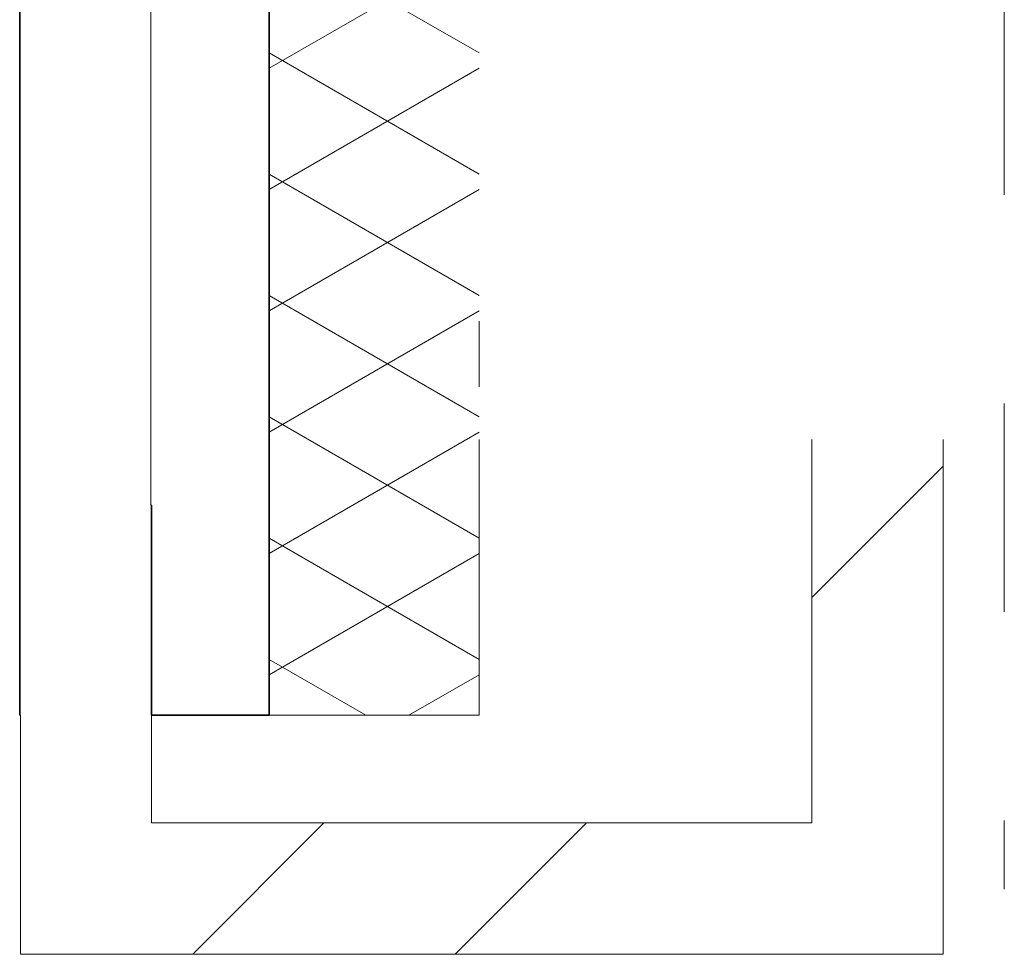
# Model space of a CAD drawing. Extents: x 3176 to 58266, y 1852 to 38199.
# Tile 1 of 256: x 3767 to 4517, y 18206 to 18918. Entities that reach past the tile are written whole.
import ezdxf

# ---------------------------------------------------------------- set-up
doc = ezdxf.new("R2010")
doc.units = 0
doc.header["$LTSCALE"] = 50
doc.linetypes.add('Onderlegger 1e verdieping$0$stramien', pattern=[22.225, 12.7, -3.175, 3.175, -3.175])
doc.layers.get('0').update_dxf_attribs({"linetype": 'CONTINUOUS'})
for name, color, linetype, lineweight in [('Onderlegger 1e verdieping$0$A-WALL', 8, 'CONTINUOUS', 25), ('Onderlegger 1e verdieping$0$A-WALL-PATT', 8, 'CONTINUOUS', 50), ('Onderlegger 1e verdieping$0$S-GRID', 8, 'CONTINUOUS', 18)]:
    doc.layers.add(name, color=color, linetype=linetype, lineweight=lineweight)

# ---------------------------------------------------------------- blocks, each defined once
blk = doc.blocks.new('Onderlegger 1e verdieping')
at = {"layer": 'Onderlegger 1e verdieping$0$A-WALL-PATT', "lineweight": 18}
h = blk.add_hatch(dxfattribs=at)
h.set_pattern_fill('FP_2', color=256, angle=45, style=0, pattern_type=2)
h.set_pattern_definition([(45, (400, -4e-13), (-565.685, 565.685), []), (45, (600, -6e-13), (-565.685, 565.685), [])])
h.paths.add_polyline_path([(3766.6, 18388.2), (3767.1, 18388.2), (3767.1, 18548.2), (3866.6, 18548.2), (3866.6, 19443.37), (3941.6, 19443.37), (3941.6, 19543.37), (3766.6, 19543.37), (3766.6, 19074.13)], flags=0)
h.paths.add_polyline_path([(3941.6, 20946.37), (3941.6, 21046.37), (3866.6, 21046.37), (3866.6, 21276.7), (3941.6, 21276.7), (3941.6, 21376.7), (3766.6, 21376.7), (3766.6, 20946.37)], flags=0)
h.paths.add_polyline_path([(3941.6, 22779.7), (3941.6, 22879.7), (3866.6, 22879.7), (3866.6, 23110.03), (3941.6, 23110.03), (3941.6, 23210.03), (3766.6, 23210.03), (3766.6, 22779.7)], flags=0)
h.paths.add_polyline_path([(3766.6, 24613.03), (3941.6, 24613.03), (3941.6, 24713.03), (3866.6, 24713.03), (3866.6, 24943.37), (3941.6, 24943.37), (3941.6, 25043.37), (3766.6, 25043.37), (3766.6, 24627.35)], flags=0)
h.paths.add_polyline_path([(3941.6, 26446.37), (3941.6, 26546.37), (3866.6, 26546.37), (3866.6, 26776.7), (3941.6, 26776.7), (3941.6, 26876.7), (3766.6, 26876.7), (3766.6, 26446.37)], flags=0)
h.paths.add_polyline_path([(3941.6, 28279.7), (3941.6, 28379.7), (3866.6, 28379.7), (3866.6, 28610.03), (3941.6, 28610.03), (3941.6, 28710.03), (3766.6, 28710.03), (3766.6, 28279.7)], flags=0)
h.paths.add_polyline_path([(3766.6, 30113.03), (3941.6, 30113.03), (3941.6, 30213.03), (3866.6, 30213.03), (3866.6, 30443.37), (3941.6, 30443.37), (3941.6, 30543.37), (3766.6, 30543.37), (3766.6, 30180.56)], flags=0)
h.paths.add_polyline_path([(3941.6, 31946.37), (3941.6, 32046.37), (3866.6, 32046.37), (3866.6, 32276.7), (3941.6, 32276.7), (3941.6, 32376.7), (3766.6, 32376.7), (3766.6, 31946.37)], flags=0)
h.paths.add_polyline_path([(3941.6, 33779.7), (3941.6, 33879.7), (3866.6, 33879.7), (3866.6, 34110.03), (3941.6, 34110.03), (3941.6, 34210.03), (3766.6, 34210.03), (3766.6, 33779.7)], flags=0)
h.paths.add_polyline_path([(3941.6, 35613.03), (3941.6, 35713.03), (3866.6, 35713.03), (3866.6, 35828.2), (3766.6, 35828.2), (3766.6, 35613.03)], flags=0)
h = blk.add_hatch(dxfattribs=at)
h.set_pattern_fill('FP_5', color=256, angle=60, style=0, pattern_type=2)
h.set_pattern_definition([(330, (3806.6, 27108.2), (80.0104, 46.182), []), (30, (3806.6, 27015.8), (0.0104, 92.382), [])])
h.paths.add_polyline_path([(4116.6, 18388.2), (4116.6, 19543.37), (3956.6, 19543.37), (3956.6, 18388.2)], flags=0)
h.paths.add_polyline_path([(3956.6, 20946.37), (4116.6, 20946.37), (4116.6, 21376.7), (3956.6, 21376.7), (3956.6, 21209.98)], flags=0)
h.paths.add_polyline_path([(3956.6, 22779.7), (4116.6, 22779.7), (4116.6, 23210.03), (3956.6, 23210.03), (3956.6, 22918.67)], flags=0)
h.paths.add_polyline_path([(3956.6, 24613.03), (4116.6, 24613.03), (4116.6, 25043.37), (3956.6, 25043.37), (3956.6, 24627.35)], flags=0)
h.paths.add_polyline_path([(3956.6, 26446.37), (4116.6, 26446.37), (4116.6, 26876.7), (3956.6, 26876.7), (3956.6, 26549.61)], flags=0)
h.paths.add_polyline_path([(4013.74, 28279.7), (4116.6, 28279.7), (4116.6, 28710.03), (3956.6, 28710.03), (3956.6, 28279.7)], flags=0)
h.paths.add_polyline_path([(3956.6, 30113.03), (4116.6, 30113.03), (4116.6, 30543.37), (3956.6, 30543.37), (3956.6, 30180.56)], flags=0)
h.paths.add_polyline_path([(3956.6, 31946.37), (4116.6, 31946.37), (4116.6, 32376.7), (3956.6, 32376.7), (3956.6, 32316.42)], flags=0)
h.paths.add_polyline_path([(3956.6, 33779.7), (4116.6, 33779.7), (4116.6, 34210.03), (3956.6, 34210.03), (3956.6, 34025.1)], flags=0)
h.paths.add_polyline_path([(4116.6, 35613.03), (4116.6, 35828.2), (3956.6, 35828.2), (3956.6, 35613.03), (4013.74, 35613.03)], flags=0)
h = blk.add_hatch(dxfattribs=at)
h.set_pattern_fill('FP_2', color=256, angle=45, style=0, pattern_type=2)
h.set_pattern_definition([(45, (400, -3e-13), (-565.685, 565.685), []), (45, (600, -4e-13), (-565.685, 565.685), [])])
h.paths.add_polyline_path([(4470.1, 18206.2), (4470.1, 18598.2), (4370.1, 18598.2), (4370.1, 18206.2)], flags=0)
h = blk.add_hatch(dxfattribs=at)
h.set_pattern_fill('FP_2', color=256, angle=45, style=0, pattern_type=2)
h.set_pattern_definition([(45, (400, -3e-13), (-565.685, 565.685), []), (45, (600, -5e-13), (-565.685, 565.685), [])])
h.paths.add_polyline_path([(4370.1, 18206.2), (4370.1, 18306.2), (3867.1, 18306.2), (3867.1, 18206.2)], flags=0)
at = {"layer": 'Onderlegger 1e verdieping$0$A-WALL', "lineweight": 35}
for p, q in [((3766.6, 19543.37), (3766.6, 18388.2)), ((3956.6, 19543.37), (3956.6, 18388.2)), ((3866.6, 18548.2), (3867.1, 18548.2)), ((3867.1, 18548.2), (3867.1, 18388.2)), ((3766.6, 18388.2), (3767.1, 18388.2)), ((3867.1, 18388.2), (3956.6, 18388.2))]:
    blk.add_line(p, q, dxfattribs=at)
at = {"layer": 'Onderlegger 1e verdieping$0$A-WALL', "lineweight": 18}
for p, q in [((3866.6, 19443.37), (3866.6, 18548.2)), ((4116.6, 18688.2), (4116.6, 18638.2)), ((4116.6, 18388.2), (4116.6, 18598.2)), ((4370.1, 18598.2), (4370.1, 18306.2)), ((4470.1, 18206.2), (4470.1, 18598.2)), ((3767.1, 18388.2), (3767.1, 18206.2)), ((3867.1, 18306.2), (3867.1, 18388.2)), ((3956.6, 18388.2), (4116.6, 18388.2)), ((4370.1, 18306.2), (3867.1, 18306.2)), ((3767.1, 18206.2), (4470.1, 18206.2))]:
    blk.add_line(p, q, dxfattribs=at)
at = {"layer": 'Onderlegger 1e verdieping$0$S-GRID', "linetype": 'Onderlegger 1e verdieping$0$stramien'}
blk.add_line((4516.6, 37199.41), (4516.6, 18255.77), dxfattribs=at)

msp = doc.modelspace()

# ---------------------------------------------------------------- block references
msp.add_blockref('Onderlegger 1e verdieping', (0, 0))

doc.saveas('drawing.dxf')
